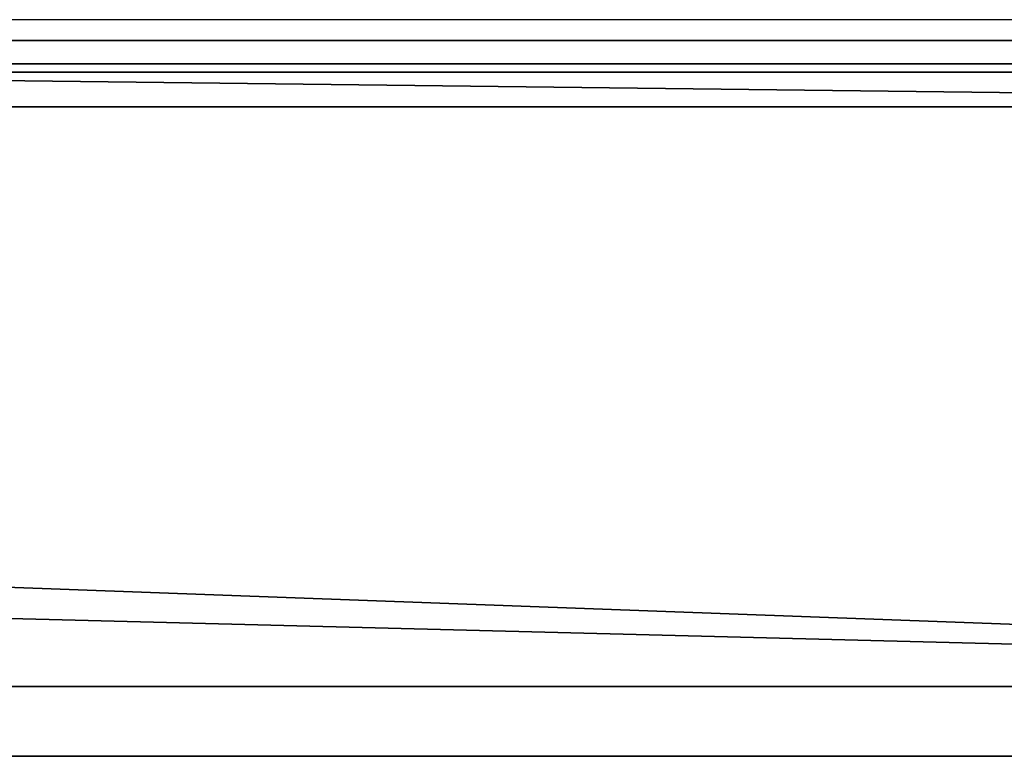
# Model space of a CAD drawing. Header units: millimetres. Extents: x -527 to 5177, y -116 to 161.
# Tile 178 of 256: x 258 to 286, y -49 to -28. Entities that reach past the tile are written whole.
import ezdxf

# ---------------------------------------------------------------- set-up
doc = ezdxf.new("R2010")
doc.units = ezdxf.units.MM
doc.layers.add('151', color=7, linetype='Continuous', true_color=0xffffff)

# ---------------------------------------------------------------- blocks, each defined once
blk = doc.blocks.new('UG_SURFACE_015')
at = {"layer": '151', "color": 35, "linetype": 'Continuous', "lineweight": 35}
for points in [[(-317, -22.8), (-317, -14.3), (317, -14.3), (321, -30.3)], [(317, -22.8, 2017), (-321, -22.8, 2017), (-321, -30.3, 2017), (321, -30.3, 2017)], [(-321, -30.3), (-321, -22.8), (-317, -22.8), (334, -46.9)], [(334, -46.9), (-317, -22.8), (321, -30.3)], [(334, -48.9, 2030), (334, -30.3, 2030), (-334, -30.3, 2030), (-334, -48.9, 2030)], [(-334, -30.3, 2030), (334, -30.3, 2030), (321, -30.3, 2017), (-321, -30.3, 2017)], [(334, -46.9), (-334, -46.9), (-334, -30.3), (-321, -30.3)], [(-334, -46.9), (334, -46.9), (334, -48.9, 2), (-334, -48.9, 2)], [(-266, -48.9, 1131), (-255.018, -48.9, 1128.666), (334, -48.9, 2030), (-334, -48.9, 2030)], [(-250.13, -48.9, 1002.156), (-260.386, -48.9, 997.59), (-334, -48.9, 2), (334, -48.9, 2)], [(-255.018, -48.9, 1128.666), (-245.935, -48.9, 1122.066), (334, -48.9, 2030)], [(334, -48.9, 2), (-242.617, -48.9, 1010.5), (-250.13, -48.9, 1002.156)], [(334, -48.9, 2030), (-245.935, -48.9, 1042.067), (-240.321, -48.9, 1032.344)], [(334, -48.9, 2030), (-245.935, -48.9, 1122.066), (-240.321, -48.9, 1112.343)], [(-239.148, -48.9, 1101.178), (-242.617, -48.9, 1090.5), (-245.935, -48.9, 1042.067), (334, -48.9, 2030)], [(-239.148, -48.9, 1021.178), (-242.617, -48.9, 1010.5), (334, -48.9, 2)], [(334, -48.9, 2), (334, -48.9, 2030), (-240.321, -48.9, 1032.344), (-239, -48.9, 1024)], [(334, -48.9, 2030), (-240.321, -48.9, 1112.343), (-239, -48.9, 1104)], [(-239, -48.9, 1024), (-239.148, -48.9, 1021.178), (334, -48.9, 2)], [(-239, -48.9, 1104), (-239.148, -48.9, 1101.178), (334, -48.9, 2030)]]:
    blk.add_3dface(points, dxfattribs=at)
blk = doc.blocks.new('UG_SURFACE_037')
at = {"layer": '151', "color": 252, "linetype": 'Continuous', "lineweight": 35}
for points in [[(379.766, -27.399, 2075.016), (-379.766, -27.399, 2075.016), (-379.098, -28.398, 2074.348), (379.098, -28.398, 2074.348)], [(325.902, -28.398, 2021.152), (-325.902, -28.398, 2021.152), (-325.234, -27.399, 2020.484), (325.234, -27.399, 2020.484)], [(379.098, -28.398, 2074.348), (-379.098, -28.398, 2074.348), (-378.099, -29.066, 2073.349), (378.099, -29.066, 2073.349)], [(326.901, -29.066, 2022.151), (-326.901, -29.066, 2022.151), (-325.902, -28.398, 2021.152), (325.902, -28.398, 2021.152)], [(378.099, -29.066, 2073.349), (-378.099, -29.066, 2073.349), (-376.92, -29.3, 2072.17), (376.92, -29.3, 2072.17)], [(-376.92, -29.3, 2072.17), (-328.08, -29.3, 2023.33), (328.08, -29.3, 2023.33), (376.92, -29.3, 2072.17)], [(328.08, -29.3, 2023.33), (-328.08, -29.3, 2023.33), (-326.901, -29.066, 2022.151), (326.901, -29.066, 2022.151)]]:
    blk.add_3dface(points, dxfattribs=at)

msp = doc.modelspace()

# ---------------------------------------------------------------- linework, layer by layer
at = {"layer": '151', "color": 251, "linetype": 'Continuous', "lineweight": -3, "true_color": 0x636466}
for p, q in [((376.92, -27.8, 2072.17), (-376.92, -27.8, 2072.17)), ((328.08, -27.8, 2023.33), (-328.08, -27.8, 2023.33)), ((376.92, -29.3, 2072.17), (-376.92, -29.3, 2072.17)), ((328.08, -29.3, 2023.33), (-328.08, -29.3, 2023.33)), ((-334, -30.3, 2030), (334, -30.3, 2030)), ((-321, -30.3, 2017), (321, -30.3, 2017)), ((-334, -46.9), (334, -46.9)), ((-334, -48.9, 2), (334, -48.9, 2)), ((334, -48.9, 2030), (-334, -48.9, 2030))]:
    msp.add_line(p, q, dxfattribs=at)

# ---------------------------------------------------------------- block references
for name in ['UG_SURFACE_037', 'UG_SURFACE_015']:
    msp.add_blockref(name, (0, 0), dxfattribs=at)

doc.saveas('drawing.dxf')
